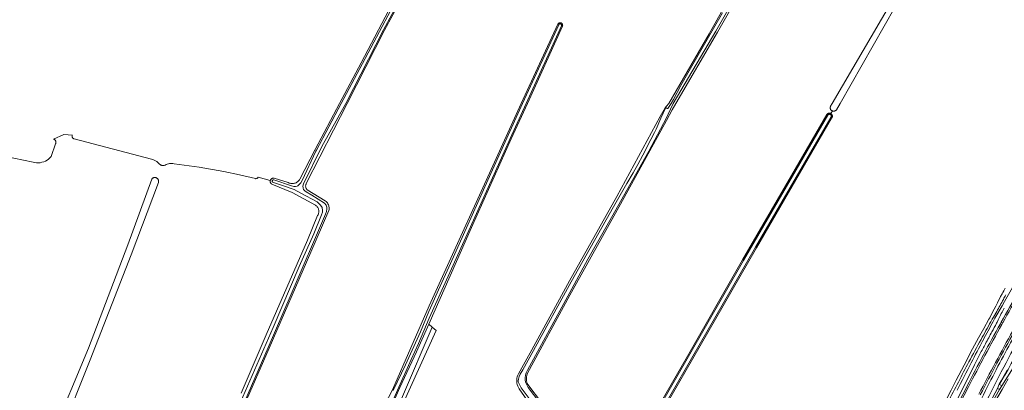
# Model space of a CAD drawing. Header units: metres. Extents: x 125158 to 132124, y 450612 to 454469.
# Tile 113 of 173: x 128945 to 129455, y 452352 to 452543. Entities that reach past the tile are written whole.
import ezdxf

# ---------------------------------------------------------------- set-up
doc = ezdxf.new("R2010")
doc.units = ezdxf.units.M
for name, color, linetype, lineweight in [('B-XX-OG-TERREIN_CULTUURSCHEIDING-GV', 8, 'Continuous', 18), ('B-XX-OG-WATER-GV', 8, 'Continuous', 18), ('B-XX-OG-WATER_SLOOT-GV', 8, 'Continuous', 18), ('B-XX-OG-WEG-GV', 8, 'Continuous', 18), ('B-XX-VH-VERHARDING_BEDRIJFSVLOERPLAAT-GV', 8, 'Continuous', 18)]:
    doc.layers.add(name, color=color, linetype=linetype, lineweight=lineweight)

msp = doc.modelspace()

# ---------------------------------------------------------------- linework, layer by layer
at = {"layer": 'B-XX-OG-TERREIN_CULTUURSCHEIDING-GV'}
for points in [[(129210.74, 452342.8), (129204.11, 452352.42), (129203.69, 452353.1), (129203.35, 452353.84), (129203.09, 452354.62), (129202.91, 452355.42), (129202.82, 452356.23), (129202.81, 452357.05), (129202.9, 452357.87), (129203.07, 452358.67), (129203.33, 452359.44), (129203.67, 452360.18), (129210.68, 452372.67), (129230.05, 452408.26), (129254.68, 452451.84), (129277.06, 452493.34), (129279.57, 452497.71), (129280.34, 452498.65), (129281.49, 452500), (129302.46, 452536.07), (129329.38, 452584.04)], [(129330.49, 452578.52), (129306.82, 452536.85), (129285.12, 452500), (129283.23, 452496.8), (129280.4, 452491.23), (129256.45, 452447.9), (129230.31, 452400.93), (129208.41, 452360.6), (129208.14, 452359.95), (129207.94, 452359.28), (129207.81, 452358.59), (129207.76, 452357.9), (129207.78, 452357.2), (129207.87, 452356.51), (129208.03, 452355.83), (129208.27, 452355.17), (129208.55, 452354.59), (129215.57, 452345.35)], [(129151.6, 452569.73), (129134.33, 452537.88), (129114.96, 452500), (129093.8, 452458.6), (129093.67, 452458.31), (129093.57, 452458.03), (129093.51, 452457.75), (129093.47, 452457.46), (129093.47, 452457.16), (129093.49, 452456.87), (129093.55, 452456.59), (129093.64, 452456.31), (129093.75, 452456.04), (129093.9, 452455.78), (129094.07, 452455.54), (129094.22, 452455.37), (129103.64, 452449.61), (129104.05, 452449.29), (129104.41, 452448.93), (129104.73, 452448.54), (129105.01, 452448.11), (129105.25, 452447.66), (129105.43, 452447.18), (129105.56, 452446.69), (129105.64, 452446.19), (129105.67, 452445.68), (129105.64, 452445.17), (129105.55, 452444.62), (129096.09, 452423.03), (129074.58, 452373.54), (129048.69, 452314.14)], [(129267.89, 452328.92), (129290.48, 452368.16), (129319.67, 452419.14), (129344.99, 452462.69), (129363.37, 452494.32), (129363.48, 452494.45), (129363.59, 452494.56), (129363.71, 452494.66), (129363.84, 452494.74), (129363.98, 452494.82), (129364.12, 452494.88), (129364.27, 452494.92), (129364.43, 452494.95), (129364.58, 452494.97), (129364.74, 452494.96), (129364.89, 452494.95), (129365.04, 452494.92), (129365.19, 452494.87), (129365.34, 452494.81), (129365.47, 452494.74), (129366.29, 452496.14), (129366.12, 452496.21), (129365.96, 452496.3), (129365.81, 452496.4), (129365.67, 452496.52), (129365.55, 452496.65), (129365.44, 452496.8), (129365.34, 452496.95), (129365.26, 452497.11), (129365.2, 452497.28), (129365.15, 452497.46), (129365.12, 452497.63), (129365.11, 452497.81), (129365.12, 452498), (129365.15, 452498.17), (129365.19, 452498.35), (129365.26, 452498.52), (129365.33, 452498.67), (129366.11, 452500), (129402.31, 452562.04)], [(129398.77, 452549.91), (129370.19, 452500), (129368.3, 452496.7), (129368.14, 452496.53), (129368, 452496.41), (129367.85, 452496.31), (129367.69, 452496.22), (129367.53, 452496.15), (129367.36, 452496.09), (129367.18, 452496.06), (129367, 452496.04), (129366.82, 452496.04), (129366.64, 452496.05), (129366.46, 452496.09), (129366.29, 452496.14), (129365.47, 452494.74), (129365.6, 452494.65), (129365.72, 452494.55), (129365.83, 452494.44), (129365.93, 452494.31), (129366.01, 452494.18), (129366.09, 452494.05), (129366.14, 452493.9), (129366.19, 452493.75), (129366.22, 452493.6), (129366.23, 452493.44), (129366.23, 452493.29), (129366.21, 452493.13), (129366.18, 452492.98), (129366.13, 452492.83), (129366.07, 452492.69), (129365.99, 452492.55), (129365.9, 452492.42), (129365.82, 452492.33), (129326.99, 452425.39), (129301.68, 452381.63), (129275.29, 452335.79)], [(129128.18, 452332.1), (129138.39, 452351.87), (129157.5, 452395.29), (129197.23, 452482.94), (129205.1, 452500), (129224.02, 452540.99), (129224.1, 452541.14), (129224.17, 452541.25), (129224.26, 452541.36), (129224.35, 452541.45), (129224.46, 452541.53), (129224.57, 452541.6), (129224.69, 452541.67), (129224.81, 452541.71), (129224.94, 452541.75), (129225.07, 452541.77), (129225.21, 452541.78), (129225.34, 452541.78), (129225.47, 452541.76), (129225.6, 452541.73), (129225.73, 452541.69), (129225.85, 452541.64), (129225.97, 452541.57), (129226.07, 452541.49), (129226.17, 452541.4), (129226.26, 452541.31), (129226.35, 452541.2), (129226.42, 452541.09), (129226.47, 452540.97), (129226.52, 452540.84), (129226.55, 452540.71), (129226.57, 452540.58), (129226.58, 452540.45), (129226.57, 452540.31), (129226.55, 452540.18), (129226.52, 452540.05), (129226.48, 452539.93), (129208.28, 452500), (129199.95, 452481.71), (129179.33, 452435.93), (129157.23, 452385.84), (129158.94, 452384.33), (129161.01, 452382.52), (129069.71, 452181.24)], [(129060.17, 452350.17), (129073.02, 452380.44), (129094.5, 452429.33), (129099.7, 452442.06), (129099.93, 452442.49), (129100.08, 452442.85), (129100.19, 452443.22), (129100.27, 452443.6), (129100.31, 452443.99), (129100.3, 452444.38), (129100.26, 452444.77), (129100.18, 452445.15), (129100.06, 452445.53), (129099.9, 452445.88), (129099.71, 452446.22), (129099.48, 452446.54), (129099.22, 452446.84), (129098.93, 452447.1), (129098.64, 452447.33), (129086.57, 452454.02), (129075.9, 452458.34), (129075.71, 452458.48), (129075.59, 452458.6), (129075.49, 452458.72), (129075.39, 452458.86), (129075.31, 452459), (129075.24, 452459.15), (129075.19, 452459.31), (129075.15, 452459.47), (129075.13, 452459.63), (129075.13, 452459.8), (129075.15, 452459.96), (129075.18, 452460.12), (129068.84, 452461.93), (129068.76, 452461.72), (129068.64, 452461.53), (129068.52, 452461.4), (129068.39, 452461.3), (129068.19, 452461.19), (129067.95, 452461.12), (129067.75, 452461.1), (129067.58, 452461.11), (129067.44, 452461.14), (129059.27, 452463.02), (129051.09, 452464.8), (129038.29, 452467.11), (129025.35, 452468.76), (129024.72, 452468.91), (129024.14, 452468.98), (129023.56, 452468.99), (129022.98, 452468.94), (129022.41, 452468.84), (129021.85, 452468.67), (129021.31, 452468.45), (129020.74, 452468.14), (129020.48, 452468.04), (129020.21, 452467.96), (129019.93, 452467.91), (129019.65, 452467.9), (129019.37, 452467.91), (129019.09, 452467.95), (129018.82, 452468.02), (129018.55, 452468.12), (129018.3, 452468.25), (129018.07, 452468.4), (129017.85, 452468.57), (129017.65, 452468.77), (129017.51, 452468.94), (129016.97, 452469.5), (129016.39, 452469.99), (129015.75, 452470.41), (129015.07, 452470.77), (129014.36, 452471.04), (129013.59, 452471.25), (128973.53, 452481.71), (128973.41, 452481.75), (128973.29, 452481.81), (128973.17, 452481.87), (128973.06, 452481.96), (128972.96, 452482.05), (128972.87, 452482.15), (128972.78, 452482.26), (128972.71, 452482.37), (128972.65, 452482.5), (128972.61, 452482.63), (128972.58, 452482.76), (128972.56, 452482.89), (128972.55, 452483.03), (128972.56, 452483.17), (128972.58, 452483.3), (128972.61, 452483.43), (128972.66, 452483.56), (128972.72, 452483.69), (128968.27, 452483.9), (128962.96, 452481.55), (128963.11, 452481.5), (128963.26, 452481.43), (128963.41, 452481.35), (128963.54, 452481.26), (128963.66, 452481.15), (128963.78, 452481.03), (128963.88, 452480.9), (128963.96, 452480.76), (128964.03, 452480.61), (128964.09, 452480.46), (128964.13, 452480.3), (128964.16, 452480.14), (128964.17, 452479.98), (128964.16, 452479.81), (128964.14, 452479.65), (128964.1, 452479.49), (128964.05, 452479.34), (128963.97, 452479.17), (128961.78, 452472.64), (128961.06, 452471.86), (128960.34, 452471.23), (128959.56, 452470.68), (128958.73, 452470.22), (128957.86, 452469.85), (128956.95, 452469.57), (128956.01, 452469.39), (128955.07, 452469.31), (128954.11, 452469.34), (128953.17, 452469.46), (128952.3, 452469.67), (128912.21, 452477.88)], [(128961.86, 452327.58), (128980.98, 452373.51), (129001.44, 452426.98), (129013.77, 452460.83), (129013.94, 452461.04), (129014.08, 452461.18), (129014.23, 452461.31), (129014.39, 452461.42), (129014.56, 452461.51), (129014.74, 452461.59), (129014.93, 452461.64), (129015.12, 452461.68), (129015.32, 452461.7), (129015.51, 452461.7), (129015.71, 452461.68), (129015.9, 452461.64), (129016.08, 452461.58), (129016.26, 452461.5), (129016.43, 452461.4), (129016.6, 452461.29), (129016.74, 452461.17), (129016.88, 452461.02), (129017, 452460.87), (129017.1, 452460.7), (129017.19, 452460.53), (129017.26, 452460.35), (129017.31, 452460.16), (129017.34, 452459.96), (129017.36, 452459.77), (129017.35, 452459.57), (129017.32, 452459.38), (129017.28, 452459.22), (129003.14, 452421.66), (128981.85, 452367.48), (128966.92, 452329.84)], [(129427.69, 452351.66), (129430.36, 452356.89), (129433.06, 452362.11), (129435.79, 452367.31), (129437.84, 452371.17), (129438.87, 452373.1), (129439.91, 452375.02), (129441.99, 452378.87), (129444.64, 452383.68), (129447.32, 452388.49), (129447.71, 452389.2), (129448.36, 452390.34), (129450.01, 452393.62), (129450.84, 452395.26), (129451.68, 452396.89), (129453.38, 452400.15), (129454.16, 452401.6), (129454.56, 452402.32), (129454.96, 452403.04), (129455.79, 452404.46)], [(129456.68, 452362.01), (129455.22, 452359.39), (129453.61, 452356.51), (129452.64, 452354.76), (129452.86, 452354.65), (129455.6, 452359.55)]]:
    msp.add_lwpolyline(points, dxfattribs=at)
for points in [[(129158.94, 452384.33), (129157.23, 452385.84), (129150.96, 452371.52), (129142.26, 452353.04), (129138.54, 452344.54), (129138.04, 452343.58), (129128.81, 452323.36), (129103.77, 452269.01), (129077.69, 452211.3), (129065.29, 452182.79), (129067.68, 452181.95), (129084.31, 452219.18), (129105.58, 452266.1), (129127, 452312.45), (129143.67, 452348.52)], [(129470.07, 452384.67), (129470.1, 452384.64), (129469.9, 452384.31), (129469.67, 452383.9), (129468.81, 452382.45), (129468.61, 452382.11), (129468.32, 452381.61), (129468.09, 452381.2), (129465.87, 452377.43), (129464.15, 452374.5), (129463.18, 452372.84), (129462.33, 452371.38), (129461.15, 452369.38), (129458.9, 452365.47), (129457.21, 452362.44), (129455.6, 452359.55), (129452.86, 452354.65), (129453.96, 452353.94), (129460.79, 452364.64), (129467.61, 452377.43), (129467.82, 452377.82), (129471.16, 452384.09)], [(129451.68, 452352.63), (129452.54, 452352.18), (129452.76, 452352.06), (129453.96, 452353.94), (129452.86, 452354.65), (129452.64, 452354.76)]]:
    msp.add_lwpolyline(points, close=True, dxfattribs=at)
at = {"layer": 'B-XX-OG-WATER-GV'}
for points in [[(129214.71, 452345.11), (129208.72, 452353.06), (129207.43, 452355.54), (129207.15, 452356.66), (129207.17, 452358.15), (129207.33, 452359.43), (129207.71, 452360.68), (129208.4, 452362.01), (129231.3, 452404.13), (129239.64, 452419.43), (129250.34, 452438.24), (129271.14, 452475.33), (129278.85, 452489.7), (129279.79, 452491.58), (129283.88, 452500), (129305.91, 452537.38), (129329.57, 452579.03)], [(129048.11, 452314.4), (129074, 452373.79), (129086.01, 452401.43), (129103.69, 452442.7), (129104.24, 452444.22), (129104.45, 452445.51), (129104.43, 452446.44), (129104.12, 452447.46), (129103.24, 452448.37), (129096.6, 452452.62), (129093.72, 452454.27), (129093, 452454.88), (129092.45, 452455.52), (129092.2, 452456.23), (129092.16, 452456.35), (129092.05, 452457.31), (129092.36, 452458.5), (129101.92, 452477.76), (129114.26, 452500), (129133.77, 452538.17), (129151.05, 452570.02)], [(129146.16, 452564.72), (129122.9, 452520.63), (129111.93, 452500), (129099.08, 452475.82), (129098.81, 452475.3), (129091.65, 452460.22), (129090.91, 452458.95), (129090.36, 452458.2), (129089.76, 452457.7), (129089.38, 452457.44), (129089.12, 452457.26), (129088.3, 452457.01), (129087.38, 452457.05), (129086.15, 452457.42), (129077.03, 452460.5), (129076.93, 452460.52), (129076.82, 452460.53), (129076.72, 452460.52), (129076.62, 452460.49), (129076.53, 452460.45), (129076.44, 452460.39), (129076.36, 452460.32), (129076.29, 452460.24), (129076.24, 452460.16), (129076.2, 452460.06), (129076.18, 452459.96), (129076.17, 452459.86), (129076.18, 452459.75), (129076.2, 452459.65), (129076.24, 452459.56), (129076.29, 452459.47), (129076.36, 452459.39), (129076.39, 452459.36), (129082.07, 452457.35), (129087.6, 452455.53), (129090.99, 452453.7), (129099.44, 452449.14), (129101.25, 452447.41), (129102.07, 452446.2), (129102.27, 452444.64), (129102.23, 452443.82), (129101.7, 452442.36), (129097.66, 452432.67), (129090.15, 452415.66), (129076.6, 452384.11), (129048.94, 452320.77)], [(129309.29, 452546.84), (129292.12, 452516.96), (129287.83, 452509.28), (129283.9, 452502.04), (129282.71, 452500), (129281.1, 452497.47), (129280.9, 452497.4), (129280.62, 452497.46), (129280.09, 452497.72), (129279.98, 452497.72), (129279.91, 452497.65), (129279.84, 452497.52), (129277.45, 452492.46), (129274.92, 452486.64), (129274.18, 452484.92), (129272.31, 452481.41), (129268.1, 452473.26), (129265.44, 452468.49), (129263.02, 452464.13), (129259.83, 452458.54), (129252.84, 452446.59), (129230.91, 452407.78), (129211.54, 452372.19), (129205.95, 452362.23), (129204.54, 452359.98), (129204.01, 452358.88), (129203.63, 452357.51), (129203.55, 452356.64), (129203.61, 452355.97), (129203.82, 452355.31), (129205.11, 452353.03), (129210.76, 452345.38)], [(129137.53, 452343.83), (129141.08, 452351.78), (129148.16, 452367.65), (129151.87, 452375.86), (129157.48, 452388.97), (129178.81, 452436.16), (129199.4, 452481.96), (129207.62, 452500), (129225.93, 452540.19), (129225.97, 452540.37), (129225.97, 452540.5), (129225.95, 452540.63), (129225.91, 452540.75), (129225.85, 452540.86), (129225.77, 452540.96), (129225.68, 452541.04), (129225.57, 452541.11), (129225.45, 452541.15), (129225.27, 452541.18), (129225.13, 452541.18), (129225, 452541.14), (129224.88, 452541.07), (129224.76, 452540.98), (129224.63, 452540.84), (129224.56, 452540.73), (129205.77, 452500), (129187.89, 452460.26), (129177.5, 452437.29), (129168.44, 452417.21), (129162.2, 452403.64), (129158.08, 452394.33), (129157.27, 452392.41), (129152.94, 452381.91), (129145.13, 452364.8), (129138.87, 452351.64)], [(129274.76, 452336.08), (129301.16, 452381.93), (129326.48, 452425.69), (129365.47, 452492.79), (129365.57, 452492.93), (129365.63, 452493.05), (129365.67, 452493.17), (129365.71, 452493.34), (129365.71, 452493.51), (129365.69, 452493.64), (129365.65, 452493.76), (129365.58, 452493.92), (129365.51, 452494.02), (129365.42, 452494.12), (129365.32, 452494.21), (129365.22, 452494.28), (129365.06, 452494.35), (129364.94, 452494.39), (129364.81, 452494.41), (129364.64, 452494.41), (129364.47, 452494.37), (129364.31, 452494.31), (129364.16, 452494.23), (129364.03, 452494.11), (129363.94, 452494.01), (129345.59, 452462.43), (129320.27, 452418.88), (129291.08, 452367.91), (129268.49, 452328.67)]]:
    msp.add_lwpolyline(points, dxfattribs=at)
at = {"layer": 'B-XX-OG-WATER_SLOOT-GV'}
for points in [[(129329.38, 452584.04), (129302.46, 452536.07), (129281.49, 452500), (129280.34, 452498.65), (129279.57, 452497.71), (129277.06, 452493.34), (129254.68, 452451.84), (129230.05, 452408.26), (129210.68, 452372.67), (129203.67, 452360.18), (129203.33, 452359.44), (129203.07, 452358.67), (129202.9, 452357.87), (129202.81, 452357.05), (129202.82, 452356.23), (129202.91, 452355.42), (129203.09, 452354.62), (129203.35, 452353.84), (129203.69, 452353.1), (129204.11, 452352.42), (129210.74, 452342.8)], [(129329.57, 452579.03), (129305.91, 452537.38), (129283.88, 452500), (129279.79, 452491.58), (129278.85, 452489.7), (129271.14, 452475.33), (129250.34, 452438.24), (129239.64, 452419.43), (129231.3, 452404.13), (129208.4, 452362.01), (129207.71, 452360.68), (129207.33, 452359.43), (129207.17, 452358.15), (129207.15, 452356.66), (129207.43, 452355.54), (129208.72, 452353.06), (129214.71, 452345.11)], [(129215.57, 452345.35), (129208.55, 452354.59), (129208.27, 452355.17), (129208.03, 452355.83), (129207.87, 452356.51), (129207.78, 452357.2), (129207.76, 452357.9), (129207.81, 452358.59), (129207.94, 452359.28), (129208.14, 452359.95), (129208.41, 452360.6), (129230.31, 452400.93), (129256.45, 452447.9), (129280.4, 452491.23), (129283.23, 452496.8), (129285.12, 452500), (129306.82, 452536.85), (129330.49, 452578.52)], [(129151.05, 452570.02), (129133.77, 452538.17), (129114.26, 452500), (129101.92, 452477.76), (129092.36, 452458.5), (129092.05, 452457.31), (129092.16, 452456.35), (129092.2, 452456.23), (129092.45, 452455.52), (129093, 452454.88), (129093.72, 452454.27), (129096.6, 452452.62), (129103.24, 452448.37), (129104.12, 452447.46), (129104.43, 452446.44), (129104.45, 452445.51), (129104.24, 452444.22), (129103.69, 452442.7), (129086.01, 452401.43), (129074, 452373.79), (129048.11, 452314.4)], [(129048.69, 452314.14), (129074.58, 452373.54), (129096.09, 452423.03), (129105.55, 452444.62), (129105.64, 452445.17), (129105.67, 452445.68), (129105.64, 452446.19), (129105.56, 452446.69), (129105.43, 452447.18), (129105.25, 452447.66), (129105.01, 452448.11), (129104.73, 452448.54), (129104.41, 452448.93), (129104.05, 452449.29), (129103.64, 452449.61), (129094.22, 452455.37), (129094.07, 452455.54), (129093.9, 452455.78), (129093.75, 452456.04), (129093.64, 452456.31), (129093.55, 452456.59), (129093.49, 452456.87), (129093.47, 452457.16), (129093.47, 452457.46), (129093.51, 452457.75), (129093.57, 452458.03), (129093.67, 452458.31), (129093.8, 452458.6), (129114.96, 452500), (129134.33, 452537.88), (129151.6, 452569.73)], [(129145.41, 452565.11), (129122.15, 452521.03), (129110.97, 452500), (129098.33, 452476.21), (129090.48, 452460.86), (129090.24, 452460.48), (129089.95, 452460.12), (129089.64, 452459.79), (129089.29, 452459.5), (129088.91, 452459.24), (129088.51, 452459.02), (129088.09, 452458.84), (129087.65, 452458.71), (129087.21, 452458.62), (129086.75, 452458.57), (129086.3, 452458.57), (129085.84, 452458.62), (129085.4, 452458.71), (129084.96, 452458.85), (129084.46, 452459.06), (129077.24, 452461.33), (129077.05, 452461.37), (129076.89, 452461.39), (129076.72, 452461.39), (129076.56, 452461.37), (129076.39, 452461.34), (129076.24, 452461.3), (129076.08, 452461.24), (129075.94, 452461.16), (129075.8, 452461.07), (129075.67, 452460.96), (129075.56, 452460.85), (129075.45, 452460.72), (129075.36, 452460.58), (129075.28, 452460.43), (129075.22, 452460.28), (129075.18, 452460.12), (129075.15, 452459.96), (129075.13, 452459.8), (129075.13, 452459.63), (129075.15, 452459.47), (129075.19, 452459.31), (129075.24, 452459.15), (129075.31, 452459), (129075.39, 452458.86), (129075.49, 452458.72), (129075.59, 452458.6), (129075.71, 452458.48), (129075.9, 452458.34), (129086.57, 452454.02), (129098.64, 452447.33), (129098.93, 452447.1), (129099.22, 452446.84), (129099.48, 452446.54), (129099.71, 452446.22), (129099.9, 452445.88), (129100.06, 452445.53), (129100.18, 452445.15), (129100.26, 452444.77), (129100.3, 452444.38), (129100.31, 452443.99), (129100.27, 452443.6), (129100.19, 452443.22), (129100.08, 452442.85), (129099.93, 452442.49), (129099.7, 452442.06), (129094.5, 452429.33), (129073.02, 452380.44), (129060.17, 452350.17)], [(129048.94, 452320.77), (129076.6, 452384.11), (129090.15, 452415.66), (129097.66, 452432.67), (129101.7, 452442.36), (129102.23, 452443.82), (129102.27, 452444.64), (129102.07, 452446.2), (129101.25, 452447.41), (129099.44, 452449.14), (129090.99, 452453.7), (129087.6, 452455.53), (129082.07, 452457.35), (129076.39, 452459.36), (129076.36, 452459.39), (129076.29, 452459.47), (129076.24, 452459.56), (129076.2, 452459.65), (129076.18, 452459.75), (129076.17, 452459.86), (129076.18, 452459.96), (129076.2, 452460.06), (129076.24, 452460.16), (129076.29, 452460.24), (129076.36, 452460.32), (129076.44, 452460.39), (129076.53, 452460.45), (129076.62, 452460.49), (129076.72, 452460.52), (129076.82, 452460.53), (129076.93, 452460.52), (129077.03, 452460.5), (129086.15, 452457.42), (129087.38, 452457.05), (129088.3, 452457.01), (129089.12, 452457.26), (129089.38, 452457.44), (129089.76, 452457.7), (129090.36, 452458.2), (129090.91, 452458.95), (129091.65, 452460.22), (129098.81, 452475.3), (129099.08, 452475.82), (129111.93, 452500), (129122.9, 452520.63), (129146.16, 452564.72)], [(129210.76, 452345.38), (129205.11, 452353.03), (129203.82, 452355.31), (129203.61, 452355.97), (129203.55, 452356.64), (129203.63, 452357.51), (129204.01, 452358.88), (129204.54, 452359.98), (129205.95, 452362.23), (129211.54, 452372.19), (129230.91, 452407.78), (129252.84, 452446.59), (129259.83, 452458.54), (129263.02, 452464.13), (129265.44, 452468.49), (129268.1, 452473.26), (129272.31, 452481.41), (129274.18, 452484.92), (129274.92, 452486.64), (129277.45, 452492.46), (129279.84, 452497.52), (129279.91, 452497.65), (129279.98, 452497.72), (129280.09, 452497.72), (129280.62, 452497.46), (129280.9, 452497.4), (129281.1, 452497.47), (129282.71, 452500), (129283.9, 452502.04), (129287.83, 452509.28), (129292.12, 452516.96), (129309.29, 452546.84)], [(129138.54, 452344.54), (129142.26, 452353.04), (129150.96, 452371.52), (129157.23, 452385.84), (129179.33, 452435.93), (129199.95, 452481.71), (129208.28, 452500), (129226.48, 452539.93), (129226.52, 452540.05), (129226.55, 452540.18), (129226.57, 452540.31), (129226.58, 452540.45), (129226.57, 452540.58), (129226.55, 452540.71), (129226.52, 452540.84), (129226.47, 452540.97), (129226.42, 452541.09), (129226.35, 452541.2), (129226.26, 452541.31), (129226.17, 452541.4), (129226.07, 452541.49), (129225.97, 452541.57), (129225.85, 452541.64), (129225.73, 452541.69), (129225.6, 452541.73), (129225.47, 452541.76), (129225.34, 452541.78), (129225.21, 452541.78), (129225.07, 452541.77), (129224.94, 452541.75), (129224.81, 452541.71), (129224.69, 452541.67), (129224.57, 452541.6), (129224.46, 452541.53), (129224.35, 452541.45), (129224.26, 452541.36), (129224.17, 452541.25), (129224.1, 452541.14), (129224.02, 452540.99), (129205.1, 452500), (129197.23, 452482.94), (129157.5, 452395.29), (129138.39, 452351.87), (129128.18, 452332.1)], [(129138.87, 452351.64), (129145.13, 452364.8), (129152.94, 452381.91), (129157.27, 452392.41), (129158.08, 452394.33), (129162.2, 452403.64), (129168.44, 452417.21), (129177.5, 452437.29), (129187.89, 452460.26), (129205.77, 452500), (129224.56, 452540.73), (129224.63, 452540.84), (129224.76, 452540.98), (129224.88, 452541.07), (129225, 452541.14), (129225.13, 452541.18), (129225.27, 452541.18), (129225.45, 452541.15), (129225.57, 452541.11), (129225.68, 452541.04), (129225.77, 452540.96), (129225.85, 452540.86), (129225.91, 452540.75), (129225.95, 452540.63), (129225.97, 452540.5), (129225.97, 452540.37), (129225.93, 452540.19), (129207.62, 452500), (129199.4, 452481.96), (129178.81, 452436.16), (129157.48, 452388.97), (129151.87, 452375.86), (129148.16, 452367.65), (129141.08, 452351.78), (129137.53, 452343.83)], [(129275.29, 452335.79), (129301.68, 452381.63), (129326.99, 452425.39), (129365.82, 452492.33), (129365.9, 452492.42), (129365.99, 452492.55), (129366.07, 452492.69), (129366.13, 452492.83), (129366.18, 452492.98), (129366.21, 452493.13), (129366.23, 452493.29), (129366.23, 452493.44), (129366.22, 452493.6), (129366.19, 452493.75), (129366.14, 452493.9), (129366.09, 452494.05), (129366.01, 452494.18), (129365.93, 452494.31), (129365.83, 452494.44), (129365.72, 452494.55), (129365.6, 452494.65), (129365.47, 452494.74), (129365.34, 452494.81), (129365.19, 452494.87), (129365.04, 452494.92), (129364.89, 452494.95), (129364.74, 452494.96), (129364.58, 452494.97), (129364.43, 452494.95), (129364.27, 452494.92), (129364.12, 452494.88), (129363.98, 452494.82), (129363.84, 452494.74), (129363.71, 452494.66), (129363.59, 452494.56), (129363.48, 452494.45), (129363.37, 452494.32), (129344.99, 452462.69), (129319.67, 452419.14), (129290.48, 452368.16), (129267.89, 452328.92)], [(129268.49, 452328.67), (129291.08, 452367.91), (129320.27, 452418.88), (129345.59, 452462.43), (129363.94, 452494.01), (129364.03, 452494.11), (129364.16, 452494.23), (129364.31, 452494.31), (129364.47, 452494.37), (129364.64, 452494.41), (129364.81, 452494.41), (129364.94, 452494.39), (129365.06, 452494.35), (129365.22, 452494.28), (129365.32, 452494.21), (129365.42, 452494.12), (129365.51, 452494.02), (129365.58, 452493.92), (129365.65, 452493.76), (129365.69, 452493.64), (129365.71, 452493.51), (129365.71, 452493.34), (129365.67, 452493.17), (129365.63, 452493.05), (129365.57, 452492.93), (129365.47, 452492.79), (129326.48, 452425.69), (129301.16, 452381.93), (129274.76, 452336.08)], [(129465.49, 452415.16), (129465.27, 452414.77), (129455.35, 452397.54), (129454.08, 452395.33), (129450.43, 452388.97), (129449.88, 452387.97), (129449.51, 452387.29)], [(129449.51, 452387.29), (129449.88, 452387.97), (129450.43, 452388.97), (129454.08, 452395.33), (129455.35, 452397.54), (129465.27, 452414.77), (129465.49, 452415.16)], [(129455.79, 452404.46), (129454.96, 452403.04), (129454.56, 452402.32), (129454.16, 452401.6), (129453.38, 452400.15)], [(129453.38, 452400.15), (129451.68, 452396.89), (129450.84, 452395.26), (129450.01, 452393.62), (129448.36, 452390.34)], [(129448.26, 452387.14), (129448.62, 452387.78), (129449, 452388.47), (129449.61, 452389.55), (129451.33, 452392.47)], [(129451.33, 452392.47), (129449.61, 452389.55), (129449, 452388.47), (129448.62, 452387.78), (129448.26, 452387.14)], [(129447.32, 452388.49), (129444.64, 452383.68), (129441.99, 452378.87)], [(129448.36, 452390.34), (129447.71, 452389.2), (129447.32, 452388.49)], [(129451.25, 452386.34), (129451.6, 452386.99), (129452.17, 452388.03), (129452.21, 452388.46)], [(129441.99, 452378.87), (129439.91, 452375.02), (129438.87, 452373.1), (129437.84, 452371.17), (129435.79, 452367.31)], [(129435.79, 452367.31), (129433.06, 452362.11), (129430.36, 452356.89)], [(129460.79, 452364.64), (129453.96, 452353.94), (129452.76, 452352.06), (129446.07, 452340.15), (129435.32, 452321.77), (129430.42, 452312.35), (129419.74, 452292.25), (129414.86, 452283.43), (129400.83, 452258.03), (129395.59, 452248.07), (129392.02, 452241.12), (129393.82, 452240.18), (129396.69, 452247.16), (129404.02, 452259.96), (129411.1, 452272.51), (129420.2, 452289.49), (129429.65, 452306.89), (129433.62, 452315.71), (129436.73, 452321.57), (129445.79, 452337.86), (129454.19, 452352.12), (129457.26, 452357.62)], [(129412.59, 452309.73), (129417.12, 452320.04), (129416.09, 452320.36), (129421.58, 452330.76), (129422.46, 452330.69), (129429.4, 452344.04), (129439.8, 452364.92)], [(129430.36, 452356.89), (129427.69, 452351.66), (129425.06, 452346.41)], [(129457.26, 452357.62), (129454.19, 452352.12), (129445.79, 452337.86)]]:
    msp.add_lwpolyline(points, dxfattribs=at)
at = {"layer": 'B-XX-OG-WATER_SLOOT-GV', "extrusion": (0, 0, -1)}
for centre, radius, start, end in [((-130056.42, 452061.19), 689.84, 28.70022, 29.28982), ((-129539.07, 452351.44), 96.63, 29.2661, 30.8396), ((-129697.94, 452260.43), 277.09, 27.519, 28.8598), ((-130605.03, 451744.73), 1323.17, 28.59245, 29.04546), ((-130640.92, 451739.36), 1356.19, 28.06884, 28.53895), ((-130724.9, 451691.66), 1450.78, 28.13399, 28.40972), ((-130665.83, 451723.7), 1383.59, 28.40629, 28.61572), ((-130568.93, 451764.6), 1281.97, 27.99337, 28.58467), ((-130630.42, 451744.79), 1344.38, 27.51935, 28.07509), ((-130865.83, 451616.56), 1610.48, 27.90796, 28.12586), ((-130561.23, 451768.71), 1273.25, 27.46592, 27.99281), ((-130791.53, 451656.6), 1526.08, 27.65488, 27.88486), ((-130642.33, 451738.57), 1357.81, 26.84237, 27.51985), ((-130563.94, 451767.28), 1276.31, 26.94123, 27.46688)]:
    msp.add_arc(centre, radius, start, end, dxfattribs=at)
at = {"layer": 'B-XX-OG-WATER_SLOOT-GV'}
for centre, radius, start, end in [((130056.42, 452061.19), 689.84, 150.71018, 151.29978), ((129539.07, 452351.44), 96.63, 149.1604, 150.7339), ((130605.03, 451744.73), 1323.17, 150.95454, 151.40755), ((130640.92, 451739.36), 1356.19, 151.46105, 151.93116), ((130568.93, 451764.6), 1281.97, 151.41533, 152.00663), ((130630.42, 451744.79), 1344.38, 151.92491, 152.48065), ((130561.23, 451768.71), 1273.25, 152.00719, 152.53408), ((130642.33, 451738.57), 1357.81, 152.48015, 153.15763), ((130563.94, 451767.28), 1276.31, 152.53312, 153.05877)]:
    msp.add_arc(centre, radius, start, end, dxfattribs=at)
at = {"layer": 'B-XX-OG-WEG-GV'}
for points in [[(129452.21, 452388.46), (129452.17, 452388.03), (129451.6, 452386.99), (129451.25, 452386.34)], [(129453.23, 452386.07), (129453.69, 452386.9)], [(129453.96, 452385.66), (129454.42, 452386.49), (129453.69, 452386.9), (129453.23, 452386.07)], [(129453.69, 452386.9), (129454.42, 452386.49)], [(129454.42, 452386.49), (129453.96, 452385.66)], [(129439.8, 452364.92), (129429.4, 452344.04), (129422.46, 452330.69), (129417.12, 452320.04), (129412.59, 452309.73)], [(129445.37, 452340.68), (129451.68, 452352.63), (129452.64, 452354.76), (129453.61, 452356.51), (129455.22, 452359.39), (129456.68, 452362.01)], [(129424.59, 452331.88), (129436.01, 452353.89)], [(129436.01, 452353.89), (129424.59, 452331.88)], [(129425.34, 452331.49), (129436.76, 452353.5)], [(129436.76, 452353.5), (129425.34, 452331.49)]]:
    msp.add_lwpolyline(points, dxfattribs=at)
msp.add_lwpolyline([(129446.07, 452340.15), (129452.76, 452352.06), (129452.54, 452352.18), (129451.68, 452352.63), (129445.37, 452340.68), (129445.87, 452340.3)], close=True, dxfattribs=at)
at = {"layer": 'B-XX-OG-WEG-GV', "extrusion": (0, 0, -1)}
for centre, radius, start, end in [((-130465.7, 451823.68), 1158.18, 29.0974, 30.00091), ((-130472.64, 451819.65), 1165.36, 29.10427, 30.00152), ((-130464.16, 451824.57), 1156.41, 27.24069, 29.04908), ((-130463.51, 451824.92), 1154.82, 27.23974, 29.04939), ((-130481.17, 451814.05), 1168.97, 27.26968, 29.09245), ((-130480.49, 451814.42), 1167.39, 27.26878, 29.09277), ((-130206.15, 451966.08), 852.73, 27.02694, 29.14982), ((-130230.12, 451953.98), 876.73, 27.67497, 29.07638), ((-133961, 450067.81), 5057.21, 26.34291, 26.96752), ((-127295.68, 453398.27), 2391.16, 205.90638, 206.79565)]:
    msp.add_arc(centre, radius, start, end, dxfattribs=at)
at = {"layer": 'B-XX-OG-WEG-GV'}
for centre, radius, start, end in [((130465.7, 451823.68), 1158.18, 149.99909, 150.9026), ((130472.64, 451819.65), 1165.36, 149.99848, 150.89573), ((129697.94, 452260.43), 277.09, 151.1402, 152.481), ((130464.16, 451824.57), 1156.41, 150.95092, 152.75931), ((130463.51, 451824.92), 1154.82, 150.95061, 152.76026), ((130481.17, 451814.05), 1168.97, 150.90755, 152.73032), ((130480.49, 451814.42), 1167.39, 150.90723, 152.73122), ((130724.9, 451691.66), 1450.78, 151.59028, 151.86601), ((130206.15, 451966.08), 852.73, 150.85018, 152.97306), ((130665.83, 451723.7), 1383.59, 151.38428, 151.59371), ((130230.12, 451953.98), 876.73, 150.92362, 152.32503), ((130865.83, 451616.56), 1610.48, 151.87414, 152.09204), ((130791.53, 451656.6), 1526.08, 152.11514, 152.34512), ((133961, 450067.81), 5057.21, 153.03248, 153.65709), ((127295.68, 453398.27), 2391.16, 333.20435, 334.09362)]:
    msp.add_arc(centre, radius, start, end, dxfattribs=at)
at = {"layer": 'B-XX-VH-VERHARDING_BEDRIJFSVLOERPLAAT-GV'}
msp.add_lwpolyline([(129161.01, 452382.52), (129158.94, 452384.33), (129143.67, 452348.52), (129127, 452312.45), (129105.58, 452266.1), (129084.31, 452219.18), (129067.68, 452181.95), (129069.71, 452181.24)], close=True, dxfattribs=at)

doc.saveas('drawing.dxf')
